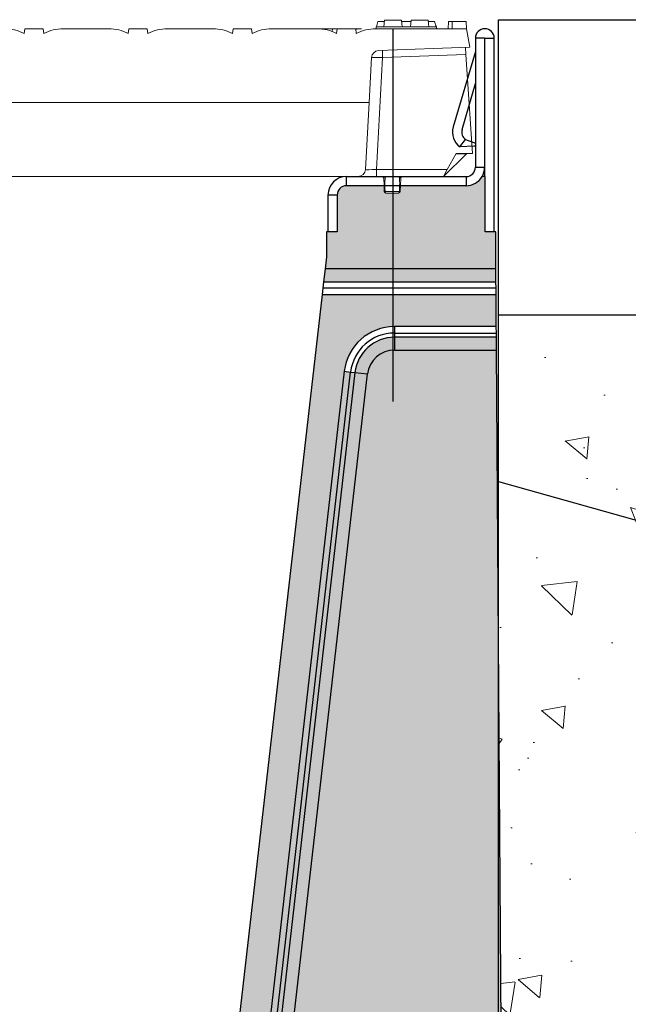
# Model space of a CAD drawing. Header units: metres. Extents: x 2158 to 2361, y 3646 to 3696.
# Tile 10 of 44: x 2200.593 to 2200.758, y 3668.589 to 3668.856. Entities that reach past the tile are written whole.
import ezdxf

# ---------------------------------------------------------------- set-up
doc = ezdxf.new("R2010")
doc.units = ezdxf.units.M
doc.header["$LTSCALE"] = 5
for name, color, linetype, lineweight in [('N-WE-RI-HWA-BETONVORM-V', 254, 'Continuous', 18), ('N-WE-RI-HWA_GOOT_LIJNGOOT-V gesloten', 253, 'Continuous', 18), ('N-WE-RI-HWA_uitstroombak-G', 3, 'Continuous', 25)]:
    doc.layers.add(name, color=color, linetype=linetype, lineweight=lineweight)
doc.layers.add('TM00_MAATVOERING', color=1, linetype='Continuous')
doc.styles.add('NLCS-ISO-M20-T25', font='NLCS-ISO.ttf', dxfattribs={"height": 0.05})
doc.dimstyles.new('NLCS-M20-T25-PIJL_L2_H1', dxfattribs={"dimscale": 0.02, "dimtxt": 2.5, "dimasz": 2.5, "dimexe": 2, "dimexo": 2, "dimgap": 0.7, "dimtad": 1, "dimzin": 0, "dimdsep": 46, "dimtxsty": 'NLCS-ISO-M20-T25', "dimcen": 0, "dimdle": 2, "dimclrd": 256, "dimclre": 256, "dimclrt": 256, "dimadec": 1, "dimazin": 0, "dimtfac": 1, "dimtdec": 3, "dimtofl": 0, "dimtmove": 0, "dimatfit": 3, "dimfxl": 2, "dimfxlon": 1, "dimtfillclr": 256, "dimtolj": 1, "dimtzin": 0, "dimlwd": -1, "dimlwe": -1, "dimarcsym": 0})
pattern_1 = [(140, (2199.205105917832, 3667.448532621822), (0.006375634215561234, 0.0728738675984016), [0.00762, -0.08381999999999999]), (85.00000000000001, (2199.205105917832, 3667.448532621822), (-0.076422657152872, -0.01409713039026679), [0.006096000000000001, -0.06705599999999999]), (190.451, (2199.205637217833, 3667.454605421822), (-0.07004667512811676, 0.0587770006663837), [0.006476, -0.071236]), (136.1842, (2199.184785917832, 3667.448532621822), (0.01681693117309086, 0.108431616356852), [0.01143, -0.1257299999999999]), (186.6356, (2199.186187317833, 3667.457568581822), (-0.0989702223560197, 0.09496169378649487), [0.009714, -0.106854]), (81.18400000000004, (2199.184785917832, 3667.448532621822), (-0.0989700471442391, 0.09496184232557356), [0.009144, -0.100584]), (111, (2199.189865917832, 3667.458692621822), (0.040906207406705, 0.06064595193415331), [0.00762, -0.08381999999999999]), (56.00000000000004, (2199.189865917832, 3667.458692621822), (-0.0736751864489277, 0.02472081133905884), [0.006096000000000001, -0.06705599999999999]), (161.4514, (2199.193274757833, 3667.463746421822), (-0.03276914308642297, 0.08536659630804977), [0.006475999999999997, -0.07123599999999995]), (127.5, (2199.205105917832, 3667.448532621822), (-0.03382201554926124, 0.00123544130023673), [0, -0.0662432, 0, -0.06807200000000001, 0, -0.06731]), (97.49999999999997, (2199.205105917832, 3667.448532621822), (-0.0400722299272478, 0.0267278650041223), [0, -0.0388112, 0, -0.0647192, 0, -0.025654]), (57.49999999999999, (2199.205105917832, 3667.425875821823), (0.002291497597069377, 0.05423623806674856), [0, -0.02539999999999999, 0, -0.07924799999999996, 0, -0.105156]), (47.5, (2199.205105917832, 3667.415715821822), (-0.01017059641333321, 0.05925167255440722), [0, -0.03302, 0, -0.0526288, 0, -0.074676])]

# ---------------------------------------------------------------- blocks, each defined once
blk = doc.blocks.new('rooster_drsn GUGI 300')
at = {"color": 7, "linetype": 'Continuous', "lineweight": 15}
for p, q in [((-942.5, 175), (-938.09182548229, 200)), ((-937.3925573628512, 210), (-938.09182548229, 200)), ((-938.09182548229, 200), (-815.2569121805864, 200)), ((-918.5500538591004, 210), (-937.3925573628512, 210)), ((-918.5500538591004, 210), (-918.3951263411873, 200)), ((-913.7910936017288, 210), (-918.5500538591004, 210)), ((-913.7910936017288, 210), (-913.09182548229, 200)), ((-877.7709163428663, 205), (-896.6727811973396, 205)), ((-894.8205080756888, 210), (-896.1602281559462, 205.0000965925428)), ((-858, 210), (-894.8205080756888, 210)), ((-886.0413012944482, 211.5), (-886.1989576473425, 210)), ((-862.9586987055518, 211.5), (-886.0413012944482, 211.5)), ((-872.6864891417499, 204.9999999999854), (-884.3211386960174, 204.9999999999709)), ((-858.8400573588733, 205), (-877.7709163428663, 205)), ((-862.9586987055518, 211.5), (-862.8010423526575, 210)), ((-858.8397459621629, 205), (-857.5, 200)), ((-858, 210), (-843.1794919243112, 210)), ((-850.0413012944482, 211.5), (-850.1989576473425, 210)), ((-850.0413012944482, 211.5), (-826.9586987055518, 211.5)), ((-843.1794919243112, 210), (-840.5, 200)), ((-818.1794919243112, 210), (-843.1794919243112, 210)), ((-826.9586987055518, 211.5), (-826.8010423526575, 210)), ((-818.1794919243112, 210), (-815.5, 200)), ((-816.1698729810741, 202.5), (-815.7627605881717, 202.5)), ((-815.7627605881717, 202.5), (-815.5, 200)), ((-789.9080671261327, 200), (-795.962751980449, 200)), ((-787.982437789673, 199.9675716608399), (-789.9080671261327, 200)), ((-787.9784560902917, 200), (-788.7765557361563, 193.5)), ((-787.9784560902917, 200), (-763.0284560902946, 200)), ((-762.2303564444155, 193.5), (-763.0284560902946, 200)), ((-763.0284560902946, 200), (-756.4087184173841, 200)), ((-737.6796110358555, 200), (-756.4087184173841, 200)), ((-737.6756293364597, 199.9675716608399), (-737.6796110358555, 200)), ((-735.75, 200), (-674.25, 200)), ((-647.7696435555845, 193.5), (-646.9715439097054, 200)), ((-646.9715439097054, 200), (-622.0284560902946, 200)), ((-622.0284560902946, 200), (-621.2303564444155, 193.5)), ((-594.75, 200), (-533.25, 200)), ((-506.7696435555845, 193.5), (-505.9715439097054, 200)), ((-505.9715439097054, 200), (-481.0284560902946, 200)), ((-481.0284560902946, 200), (-480.2303564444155, 193.5)), ((-453.75, 200), (-392.25, 200)), ((-365.7696435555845, 193.5), (-364.9715439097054, 200)), ((-364.9715439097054, 200), (-340.0284560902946, 200)), ((-340.0284560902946, 200), (-339.2303564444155, 193.5)), ((-312.75, 200), (-251.25, 200)), ((-224.7696435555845, 193.5), (-223.9715439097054, 200)), ((-223.9715439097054, 200), (-199.0284560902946, 200)), ((-199.0284560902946, 200), (-198.2303564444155, 193.5)), ((-171.75, 200), (-110.25, 200)), ((-83.76964355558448, 193.5), (-82.97154390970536, 200)), ((-82.97154390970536, 200), (-58.02845609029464, 200)), ((-58.02845609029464, 200), (-57.23035644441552, 193.5)), ((30.75, 200), (-30.75, 200)), ((58.02845609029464, 200), (57.23035644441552, 193.5)), ((82.97154390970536, 200), (58.02845609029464, 200)), ((83.76964355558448, 193.5), (82.97154390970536, 200)), ((171.75, 200), (110.25, 200)), ((199.0284560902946, 200), (198.2303564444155, 193.5)), ((223.9715439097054, 200), (199.0284560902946, 200)), ((224.7696435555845, 193.5), (223.9715439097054, 200)), ((312.75, 200), (251.25, 200)), ((340.0284560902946, 200), (339.2303564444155, 193.5)), ((364.9715439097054, 200), (340.0284560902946, 200)), ((365.7696435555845, 193.5), (364.9715439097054, 200)), ((453.75, 200), (392.25, 200)), ((481.0284560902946, 200), (480.2303564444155, 193.5)), ((505.9715439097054, 200), (481.0284560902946, 200)), ((506.7696435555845, 193.5), (505.9715439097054, 200)), ((594.75, 200), (533.25, 200)), ((622.0284560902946, 200), (621.2303564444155, 193.5)), ((646.9715439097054, 200), (622.0284560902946, 200)), ((647.7696435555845, 193.5), (646.9715439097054, 200)), ((735.75, 200), (674.25, 200)), ((737.6756293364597, 199.9675716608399), (737.6796110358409, 200)), ((737.6796110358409, 200), (756.4087184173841, 200)), ((763.0284560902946, 200), (756.4087184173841, 200)), ((762.2303564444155, 193.5), (763.0284560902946, 200)), ((787.9784560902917, 200), (763.0284560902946, 200)), ((787.9784560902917, 200), (788.7765557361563, 193.5)), ((787.982437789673, 199.9675716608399), (789.9080671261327, 200)), ((789.9080671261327, 200), (795.962751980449, 200)), ((938.09182548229, 200), (815.2569121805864, 200)), ((815.7627605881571, 202.5), (815.5, 200)), ((815.7627605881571, 202.5), (897.2372394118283, 202.5)), ((818.1794919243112, 210), (816.1698729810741, 202.5)), ((826.8010423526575, 210), (818.1794919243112, 210)), ((826.9586987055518, 211.5), (826.0127605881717, 202.5)), ((850.0413012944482, 211.5), (826.9586987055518, 211.5)), ((850.0413012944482, 211.5), (850.9872394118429, 202.5)), ((862.8010423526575, 210), (850.1989576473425, 210)), ((862.9586987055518, 211.5), (862.0127605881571, 202.5)), ((862.9586987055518, 211.5), (886.0413012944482, 211.5)), ((886.0413012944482, 211.5), (886.9872394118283, 202.5)), ((894.8205080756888, 210), (886.1989576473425, 210)), ((894.8205080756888, 210), (896.8301270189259, 202.5)), ((897.2372394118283, 202.5), (897.5, 200)), ((913.7910936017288, 210), (913.09182548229, 200)), ((913.7910936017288, 210), (918.5500538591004, 210)), ((918.5500538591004, 210), (918.3951263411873, 200)), ((918.5500538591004, 210), (937.3925573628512, 210)), ((937.3925573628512, 210), (938.09182548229, 200)), ((942.5, 175), (938.09182548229, 200)), ((-819.1149975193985, 170.3439621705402), (-942.5, 175)), ((-936.4581905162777, 174.7720071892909), (-937.1024403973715, 165.3125606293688)), ((819.1149975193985, 170.3439621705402), (942.5, 175)), ((937.1024403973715, 165.3125606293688), (936.4581905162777, 174.7720071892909)), ((-946.25, 31), (-937.1024403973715, 165.3125606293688)), ((-806.2089355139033, 100), (-809.5067209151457, 160.8918626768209)), ((806.2089355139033, 100), (809.5067209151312, 160.8918626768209)), ((946.25, 31), (937.1024403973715, 165.3125606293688)), ((806.2089355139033, 100), (-806.2089355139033, 100)), ((-801.3054217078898, 9.459211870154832), (-806.2089355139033, 100)), ((801.3054217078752, 9.459211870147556), (806.2089355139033, 100)), ((-923.9654227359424, 31), (-946.25, 31)), ((-938.1490725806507, 30.94999999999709), (-938.1999999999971, 31)), ((-938.1490725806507, 30.94999999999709), (-923.9376559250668, 30.94999999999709)), ((-906.8998601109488, 0.2698547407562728), (-938.1490725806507, 30.94999999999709)), ((-912.0127216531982, 9.476640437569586), (-923.9654227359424, 31)), ((906.8998601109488, 0.2698547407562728), (938.1490725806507, 30.94999999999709)), ((912.0127216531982, 9.476640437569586), (923.9654227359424, 31)), ((938.1490725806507, 30.94999999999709), (923.9376559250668, 30.94999999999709)), ((923.9654227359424, 31), (946.25, 31)), ((938.1490725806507, 30.94999999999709), (938.1999999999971, 31)), ((-912.0127216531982, 9.476640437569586), (-906.8998601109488, 0.2698547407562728)), ((-906.8998601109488, 0.2698547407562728), (-906.625, 0)), ((-906.625, 0), (-816.2858315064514, 0)), ((-816.2858315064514, 0), (-791.3200550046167, 0)), ((791.3200550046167, 0), (-791.3200550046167, 0)), ((791.3200550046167, 0), (816.2858315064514, 0)), ((816.2858315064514, 0), (906.625, 0)), ((906.625, 0), (906.8998601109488, 0.2698547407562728)), ((906.8998601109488, 0.2698547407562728), (912.0127216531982, 9.476640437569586)), ((826.0801838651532, -2.417112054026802), (826.400919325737, -12.08556027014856)), ((826.400919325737, -12.08556027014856), (826.6662180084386, -20.0828879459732)), ((828.0078386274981, -0.04861198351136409), (827.9991218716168, -0.05103674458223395)), ((847.0763704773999, -0.07120431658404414), (847.0495763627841, -0.05728255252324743)), ((848.3337819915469, -20.0828879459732), (848.599080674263, -12.08556027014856)), ((848.599080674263, -12.08556027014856), (848.9198161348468, -2.417112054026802)), ((829.164843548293, -22.5), (845.8351564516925, -22.5))]:
    blk.add_line(p, q, dxfattribs=at)
at = {"color": 8, "linetype": 'Continuous', "lineweight": 0}
for p, q in [((-858, 210), (-858, 201.8660254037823)), ((-756.0619956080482, 196.2713204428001), (-756.4087184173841, 200)), ((756.0619956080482, 196.2713204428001), (756.4087184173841, 200)), ((-937.1024403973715, 165.3125606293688), (-824.4954683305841, 161.0632409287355)), ((-824.4954683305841, 161.0632409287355), (-816.2858315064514, 9.476640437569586)), ((816.2858315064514, 9.476640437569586), (824.4954683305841, 161.0632409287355)), ((824.4954683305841, 161.0632409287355), (937.1024403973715, 165.3125606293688)), ((-816.2858315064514, 9.476640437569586), (-912.0127216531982, 9.476640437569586)), ((-816.2858315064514, 9.476640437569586), (-816.2858315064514, 0)), ((816.2858315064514, 0), (816.2858315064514, 9.476640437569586)), ((912.0127216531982, 9.476640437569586), (816.2858315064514, 9.476640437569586)), ((832.1339162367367, 0), (832.2555368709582, -0.1186738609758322)), ((827.5648424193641, -12.08556027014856), (847.4351575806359, -12.08556027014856)), ((828.3317565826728, -0.085061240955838), (828.3293854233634, -0.07858333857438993)), ((828.3317565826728, -0.085061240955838), (832.2555368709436, -0.1186738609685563)), ((832.2555368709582, -0.1186738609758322), (846.6842897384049, -0.1186738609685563)), ((846.7276593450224, -0.08154915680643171), (846.6842897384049, -0.1186738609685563)), ((847.0495763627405, -0.05728255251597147), (846.7276593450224, -0.08154915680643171)), ((847.1503587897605, -20.0828879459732), (827.8496412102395, -20.0828879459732))]:
    blk.add_line(p, q, dxfattribs=at)
at = {"color": 7, "linetype": 'Continuous', "lineweight": 15, "flags": 128}
for points in [[(-896.6727811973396, 205), (-897.0748409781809, 203.4998239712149), (-897.4769001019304, 201.9996477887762), (-898.0128205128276, 200)], [(-858.8400573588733, 205), (-858.4379996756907, 203.4998524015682), (-858.0359427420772, 201.9997046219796), (-857.5, 200)], [(896.6727892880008, 205), (897.0748648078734, 203.4997544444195), (897.4769399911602, 201.9995088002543), (898.012820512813, 200)]]:
    blk.add_lwpolyline(points, dxfattribs=at)
at = {"color": 8, "linetype": 'Continuous', "lineweight": 0, "flags": 128}
for points in [[(-877.7709163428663, 205), (-877.7713739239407, 203.4998028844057), (-877.7718300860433, 201.9996057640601), (-877.7724358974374, 200)], [(827.8496412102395, -20.0828879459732), (827.6716449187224, -15.08676956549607), (827.5648424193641, -12.08556027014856)], [(847.4351575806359, -12.08556027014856), (847.2573128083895, -17.08168973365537), (847.1503587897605, -20.0828879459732)], [(827.8496412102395, -20.0828879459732), (827.8821942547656, -20.55865692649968), (827.961985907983, -21.01385116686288), (828.0860775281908, -21.4317063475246), (828.2498989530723, -21.79683330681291), (828.4474168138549, -22.09578480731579), (828.6713567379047, -22.31755078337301), (828.9134712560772, -22.45396383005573), (829.164843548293, -22.5)], [(847.1503587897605, -20.0828879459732), (847.1178057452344, -20.55865692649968), (847.038014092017, -21.01385116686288), (846.9139224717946, -21.4317063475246), (846.7501010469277, -21.79683330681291), (846.5525831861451, -22.09578480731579), (846.3286432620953, -22.31755078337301), (846.0865287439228, -22.45396383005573), (845.8351564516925, -22.5)]]:
    blk.add_lwpolyline(points, dxfattribs=at)
at = {"color": 7, "linetype": 'Continuous', "lineweight": 15}
for centre, radius, start, end in [((-815.2569121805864, 142.8108248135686), 57.18917518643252, 62.41713911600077, 90), ((-735.75, 142.8108248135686), 57.18917518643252, 90, 117.5828608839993), ((-674.25, 142.8108248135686), 57.18917518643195, 62.41713911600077, 90), ((-594.75, 142.8108248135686), 57.18917518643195, 90, 117.5828608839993), ((-533.25, 142.8108248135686), 57.18917518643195, 62.41713911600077, 90), ((-453.75, 142.8108248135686), 57.18917518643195, 90, 117.5828608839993), ((-392.25, 142.8108248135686), 57.18917518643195, 62.41713911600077, 90), ((-312.75, 142.8108248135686), 57.18917518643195, 90, 117.5828608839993), ((-251.25, 142.8108248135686), 57.18917518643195, 62.41713911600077, 90), ((-171.75, 142.8108248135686), 57.18917518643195, 90, 117.5828608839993), ((-110.25, 142.8108248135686), 57.18917518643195, 62.41713911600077, 90), ((-30.75, 142.8108248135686), 57.18917518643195, 90, 117.5828608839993), ((30.75, 142.8108248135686), 57.18917518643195, 62.41713911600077, 90), ((110.25, 142.8108248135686), 57.18917518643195, 90, 117.5828608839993), ((171.75, 142.8108248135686), 57.18917518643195, 62.41713911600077, 90), ((251.25, 142.8108248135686), 57.18917518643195, 90, 117.5828608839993), ((312.75, 142.8108248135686), 57.18917518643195, 62.41713911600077, 90), ((392.25, 142.8108248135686), 57.18917518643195, 90, 117.5828608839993), ((453.75, 142.8108248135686), 57.18917518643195, 62.41713911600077, 90), ((533.25, 142.8108248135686), 57.18917518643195, 90, 117.5828608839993), ((594.75, 142.8108248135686), 57.18917518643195, 62.41713911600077, 90), ((674.25, 142.8108248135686), 57.18917518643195, 90, 117.5828608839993), ((735.75, 142.8108248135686), 57.18917518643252, 62.41713911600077, 90), ((815.2569121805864, 142.8108248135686), 57.18917518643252, 90, 117.5828608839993), ((-819.4920876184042, 160.3510745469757), 10.00000000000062, 3.100000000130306, 87.83892051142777), ((819.4920876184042, 160.3510745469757), 10.0000000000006, 92.16107948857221, 176.8999999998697), ((-791.3200550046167, 10), 10.00000000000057, 183.1000000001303, 270), ((791.3200550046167, 10), 10.00000000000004, 270, 356.8999999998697), ((823.5815583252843, -2.5), 2.500000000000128, 1.900000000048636, 90), ((851.4184416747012, -2.5), 2.5, 90, 178.0999999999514), ((829.164843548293, -20), 2.5, 181.9000000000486, 270), ((845.8351564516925, -20), 2.500000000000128, 270, 358.0999999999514)]:
    blk.add_arc(centre, radius, start, end, dxfattribs=at)
at = {"color": 8, "linetype": 'Continuous', "lineweight": 0}
for centre, radius, start, end in [((-795.9911449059, 166.7618040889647), 33.23820803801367, 76.25778707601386, 89.95105647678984), ((795.9911449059, 166.7618040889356), 33.23820803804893, 90.04894352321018, 103.7422129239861), ((351.3045884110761, 118.9834796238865), 1176.552795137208, 177.4888483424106, 177.950362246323), ((-351.30458843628, 118.9834796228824), 1176.552795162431, 2.049637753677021, 2.51115165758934), ((828.7658999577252, -2.634097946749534), 2.694467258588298, 106.533447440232, 175.3809597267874), ((826.9828808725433, -0.4277689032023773), 11.67230820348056, 267.1421444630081, 272.857855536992), ((868.9376875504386, -8.704813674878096), 41.51074272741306, 168.0152624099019, 184.6714964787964), ((828.420756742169, 2.428019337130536), 2.514656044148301, 260.3475669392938, 267.9717310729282), ((828.4001898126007, 2.420877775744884), 2.500463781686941, 260.9723339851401, 268.3773670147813), ((846.5783632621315, 2.399194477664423), 2.520095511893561, 272.4090073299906, 281.3974914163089), ((801.8619477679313, -8.93807249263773), 45.68177023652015, 356.0491733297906, 11.13151366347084), ((846.2204754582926, -2.641034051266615), 2.708612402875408, 4.74207548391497, 71.57939740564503), ((848.0171191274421, -0.4277689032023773), 11.67230820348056, 267.1421444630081, 272.857855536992), ((827.2579296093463, -8.269834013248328), 11.82786395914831, 267.1324716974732, 272.8675283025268), ((847.7420703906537, -8.269834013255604), 11.8278639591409, 267.1324716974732, 272.8675283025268)]:
    blk.add_arc(centre, radius, start, end, dxfattribs=at)
for centre, major_axis, ratio, start_param, end_param in [((-824.5096694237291, 160.5404172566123), (15.00297015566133, 0.3508870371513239), 0.03480688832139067, 0.001069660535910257, 1.569035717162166), ((824.5096694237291, 160.5404172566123), (15.00297015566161, -0.3508870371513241), 0.03480688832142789, 1.572556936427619, 3.140522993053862), ((-816.3566918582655, 10), (15.05128501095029, -0.5424151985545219), 0.03455782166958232, 4.718342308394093, 6.286308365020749), ((816.3566918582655, 10), (15.05128501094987, 0.5424151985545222), 0.03455782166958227, 3.138469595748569, 4.706435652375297)]:
    blk.add_ellipse(centre, major_axis=major_axis, ratio=ratio, start_param=start_param, end_param=end_param, dxfattribs=at)
blk = doc.blocks.new('*D37')
at = {"layer": 'Defpoints', "color": 0, "ltscale": 0.2, "transparency": 16777216}
for p in [(2200.713789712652, 3668.855152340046), (2200.713789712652, 3668.074249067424), (2200.994522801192, 3668.074249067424)]:
    blk.add_point(p, dxfattribs=at)
at = {"layer": 'TM00_MAATVOERING', "ltscale": 0.2, "transparency": 16777216}
for p, q in [((2200.954522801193, 3668.855152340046), (2201.034522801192, 3668.855152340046)), ((2200.994522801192, 3668.805152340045), (2200.994522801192, 3668.124249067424)), ((2200.954522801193, 3668.074249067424), (2201.034522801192, 3668.074249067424))]:
    blk.add_line(p, q, dxfattribs=at)
for points in [[(2200.986189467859, 3668.805152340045), (2201.002856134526, 3668.805152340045), (2200.994522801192, 3668.855152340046)], [(2200.986189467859, 3668.124249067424), (2201.002856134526, 3668.124249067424), (2200.994522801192, 3668.074249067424)]]:
    blk.add_solid(points, dxfattribs=at)
at = {"layer": 'TM00_MAATVOERING', "ltscale": 0.2, "transparency": 16777216, "insert": (2200.955522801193, 3668.464700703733), "char_height": 0.05, "attachment_point": 5, "rotation": 90, "style": 'NLCS-ISO-M20-T25'}
blk.add_mtext('\\A1;0.80', dxfattribs=at)

msp = doc.modelspace()

# ---------------------------------------------------------------- hatches: boundary and pattern name
at = {"layer": 'N-WE-RI-HWA-BETONVORM-V'}
h = msp.add_hatch(dxfattribs=at)
h.set_pattern_fill('ACO-BETON_LICHT', color=256, scale=0.02, pattern_type=2)
h.set_pattern_definition(pattern_1)
h.paths.add_polyline_path([(2200.86255072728, 3668.778102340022), (2200.792550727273, 3668.778102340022), (2200.792550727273, 3668.77560234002), (2200.722550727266, 3668.77560234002), (2200.722550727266, 3668.730602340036), (2200.870771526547, 3668.689003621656)])
h = msp.add_hatch(dxfattribs=at)
h.set_pattern_fill('ACO-BETON_LICHT', color=256, scale=0.02, pattern_type=2)
h.set_pattern_definition(pattern_1)
h.paths.add_polyline_path([(2200.870771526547, 3668.689003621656), (2200.722550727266, 3668.730602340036), (2200.722550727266, 3668.690179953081), (2200.724898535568, 3668.353886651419), (2200.7250035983, 3668.338837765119), (2200.725154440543, 3668.317231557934), (2200.725173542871, 3668.314495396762), (2200.725311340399, 3668.294757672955), (2200.725363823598, 3668.287240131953), (2200.725370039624, 3668.286349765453), (2200.72540284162, 3668.281651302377), (2200.725436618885, 3668.276813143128), (2200.725472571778, 3668.271663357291), (2200.725499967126, 3668.267739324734), (2200.72553591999, 3668.262589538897), (2200.725811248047, 3668.223152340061), (2200.68637404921, 3668.223152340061), (2200.681224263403, 3668.223152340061), (2200.677300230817, 3668.223152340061), (2200.672150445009, 3668.223152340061), (2200.526311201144, 3668.223152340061), (2200.526311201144, 3668.073856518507), (2200.870771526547, 3668.074550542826)])
at = {"layer": 'N-WE-RI-HWA_GOOT_LIJNGOOT-V gesloten', "ltscale": 0.2}
h = msp.add_hatch(color=256, dxfattribs=at)
h.dxf.hatch_style = 1
edge = h.paths.add_edge_path()
edge.add_ellipse((2200.705852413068, 3668.290164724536), major_axis=(0.006362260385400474, 0.006362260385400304), ratio=0.889126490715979, start_angle=138.3588567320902, end_angle=221.6411432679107, ccw=False)
edge.add_line((2200.69733899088, 3668.28916884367), (2200.69733899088, 3668.325184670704))
edge.add_ellipse((2200.709044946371, 3668.314848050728), major_axis=(-0.004256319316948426, 0.03212938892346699), ratio=0.3394004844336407, start_angle=39.49491648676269, end_angle=68.67837220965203, ccw=False)
edge.add_arc((2200.772935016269, 3668.317197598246), 0.07717283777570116, 151.6136862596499, 163.8040366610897, ccw=False)
edge.add_line((2200.705041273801, 3668.353886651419), (2200.724898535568, 3668.353886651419))
edge.add_line((2200.724898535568, 3668.353886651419), (2200.722020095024, 3668.766186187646))
edge.add_line((2200.722020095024, 3668.766186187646), (2200.69439670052, 3668.766186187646))
edge.add_arc((2200.69439670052, 3668.758882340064), 0.007303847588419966, 90, 173.4699999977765)
edge.add_line((2200.687140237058, 3668.75971295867), (2200.645990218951, 3668.400217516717))
edge.add_arc((2200.526311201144, 3668.413916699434), 0.1204605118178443, 270, 353.47000000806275, ccw=False)
edge.add_line((2200.526311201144, 3668.293456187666), (2200.526311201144, 3668.223152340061))
edge.add_line((2200.526311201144, 3668.223152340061), (2200.672150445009, 3668.223152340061))
edge.add_line((2200.672150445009, 3668.223152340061), (2200.725436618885, 3668.276813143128))
edge.add_line((2200.725436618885, 3668.276813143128), (2200.72540284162, 3668.281651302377))
edge.add_line((2200.72540284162, 3668.281651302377), (2200.703942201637, 3668.281651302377))
edge = h.paths.add_edge_path(flags=17)
edge.add_line((2200.724898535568, 3668.353886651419), (2200.705041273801, 3668.353886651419))
edge.add_ellipse((2200.72323978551, 3668.353886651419), major_axis=(0, 0.044), ratio=0.4136025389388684, start_angle=89.9999999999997, end_angle=109.9999999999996)
edge.add_line((2200.706138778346, 3668.338837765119), (2200.7250035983, 3668.338837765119))
edge.add_line((2200.7250035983, 3668.338837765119), (2200.724898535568, 3668.353886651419))
edge = h.paths.add_edge_path(flags=17)
edge.add_arc((2200.707699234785, 3668.324092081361), 0.01482802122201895, 96.04082118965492, 111.9798484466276)
edge.add_ellipse((2200.709044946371, 3668.314848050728), major_axis=(-0.004033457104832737, 0.03044708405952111), ratio=0.1953564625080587, start_angle=39.49491648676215, end_angle=68.67837220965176)
edge.add_line((2200.702037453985, 3668.325184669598), (2200.702927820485, 3668.318463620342))
edge.add_arc((2200.708999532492, 3668.310553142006), 0.009972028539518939, 92.49184776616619, 127.50815253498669, ccw=False)
edge.add_line((2200.708565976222, 3668.320515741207), (2200.706138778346, 3668.338837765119))
edge = h.paths.add_edge_path(flags=17)
edge.add_ellipse((2200.72323978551, 3668.353886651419), major_axis=(0, 0.044), ratio=0.4136025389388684, start_angle=89.99999999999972, end_angle=109.9999999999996, ccw=False)
edge.add_arc((2200.806471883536, 3668.32732170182), 0.1048516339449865, 165.323717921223, 174.241348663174)
edge.add_arc((2200.707699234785, 3668.324092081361), 0.01482802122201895, 96.04082118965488, 111.9798484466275, ccw=False)
h.paths.add_polyline_path([(2200.705041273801, 3668.353886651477, 0.0532406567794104), (2200.69882491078, 3668.338722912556), (2200.702149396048, 3668.337842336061, -0.03893015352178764)], flags=17)
edge = h.paths.add_edge_path(flags=17)
edge.add_ellipse((2200.709044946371, 3668.314848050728), major_axis=(-0.004033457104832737, 0.03044708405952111), ratio=0.1953564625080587, start_angle=39.49491648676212, end_angle=68.67837220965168, ccw=False)
edge.add_line((2200.702149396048, 3668.337842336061), (2200.69882491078, 3668.338722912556))
edge.add_ellipse((2200.709044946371, 3668.314848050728), major_axis=(-0.004256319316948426, 0.03212938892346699), ratio=0.3394004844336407, start_angle=39.49491648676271, end_angle=68.67837220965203)
edge.add_line((2200.697338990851, 3668.325184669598), (2200.702037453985, 3668.325184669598))
h.paths.add_polyline_path([(2200.702037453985, 3668.325184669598), (2200.69733899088, 3668.325184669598), (2200.69733899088, 3668.289168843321), (2200.702037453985, 3668.289168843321)], flags=17)
edge = h.paths.add_edge_path(flags=17)
edge.add_line((2200.710445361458, 3668.314495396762), (2200.707709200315, 3668.31517943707))
edge.add_ellipse((2200.710445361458, 3668.320343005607), major_axis=(-0.007999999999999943, 0), ratio=0.6868693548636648, start_angle=19.999999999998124, end_angle=70.00000000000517, ccw=False)
edge.add_line((2200.702927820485, 3668.318463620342), (2200.702927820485, 3668.290059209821))
edge.add_line((2200.702927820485, 3668.290059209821), (2200.710445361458, 3668.294757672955))
edge.add_line((2200.710445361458, 3668.294757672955), (2200.710445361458, 3668.314495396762))
h.paths.add_polyline_path([(2200.725173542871, 3668.314495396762), (2200.710445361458, 3668.314495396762), (2200.710445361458, 3668.294757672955), (2200.725311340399, 3668.294757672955)], flags=17)
edge = h.paths.add_edge_path(flags=17)
edge.add_line((2200.7250035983, 3668.338837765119), (2200.706138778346, 3668.338837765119))
edge.add_line((2200.706138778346, 3668.338837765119), (2200.708565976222, 3668.320515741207))
edge.add_ellipse((2200.710445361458, 3668.322395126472), major_axis=(0, 0.005494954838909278), ratio=0.3639702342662, start_angle=109.999999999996, end_angle=159.9999999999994)
edge.add_line((2200.709761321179, 3668.317231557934), (2200.725154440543, 3668.317231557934))
edge.add_line((2200.725154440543, 3668.317231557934), (2200.7250035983, 3668.338837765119))
h.paths.add_polyline_path([(2200.725154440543, 3668.317231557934), (2200.709761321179, 3668.317231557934), (2200.710445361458, 3668.314495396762), (2200.725173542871, 3668.314495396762)], flags=17)
h.paths.add_polyline_path([(2200.725311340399, 3668.294757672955), (2200.710445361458, 3668.294757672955), (2200.705746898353, 3668.287240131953), (2200.725363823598, 3668.287240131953)], flags=17)
h.paths.add_polyline_path([(2200.725370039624, 3668.286349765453), (2200.704856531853, 3668.286349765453), (2200.704856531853, 3668.281651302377), (2200.72540284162, 3668.281651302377)], flags=17)
edge = h.paths.add_edge_path(flags=17)
edge.add_ellipse((2200.705852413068, 3668.290164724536), major_axis=(-0.003218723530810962, -0.003218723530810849), ratio=0.6590564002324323, start_angle=-41.641143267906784, end_angle=41.641143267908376, ccw=False)
edge.add_line((2200.702037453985, 3668.289168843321), (2200.697338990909, 3668.289168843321))
edge.add_ellipse((2200.705852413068, 3668.290164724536), major_axis=(0.006362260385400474, 0.006362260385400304), ratio=0.889126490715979, start_angle=138.3588567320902, end_angle=221.6411432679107)
edge.add_line((2200.704856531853, 3668.281651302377), (2200.704856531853, 3668.286349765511))
h.paths.add_polyline_path([(2200.710445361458, 3668.294757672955), (2200.702927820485, 3668.290059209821, 0.3397029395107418), (2200.705746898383, 3668.287240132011)], flags=17)
h.paths.add_polyline_path([(2200.72553591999, 3668.262589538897), (2200.68637404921, 3668.223152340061), (2200.725811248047, 3668.223152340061)])
h.paths.add_polyline_path([(2200.72553591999, 3668.262589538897), (2200.725499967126, 3668.267739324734), (2200.681224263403, 3668.223152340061), (2200.68637404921, 3668.223152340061)])
h.paths.add_polyline_path([(2200.725499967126, 3668.267739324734), (2200.725472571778, 3668.271663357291), (2200.677300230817, 3668.223152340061), (2200.681224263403, 3668.223152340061)])
h.paths.add_polyline_path([(2200.725472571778, 3668.271663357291), (2200.725436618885, 3668.276813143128), (2200.672150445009, 3668.223152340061), (2200.677300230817, 3668.223152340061)])
h.paths.add_polyline_path([(2200.639680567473, 3668.40093975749), (2200.68083058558, 3668.760435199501, -0.373149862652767), (2200.694011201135, 3668.772531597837), (2200.694011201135, 3668.781227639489), (2200.674810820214, 3668.781227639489), (2200.63138940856, 3668.401888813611, -0.3812130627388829), (2200.526311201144, 3668.308152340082), (2200.526311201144, 3668.299807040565, 0.3812130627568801)])
h.paths.add_polyline_path([(2200.641401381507, 3668.400742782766), (2200.639680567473, 3668.40093975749, -0.3812130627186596), (2200.526311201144, 3668.299807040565), (2200.526311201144, 3668.298074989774, 0.3812130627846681)], flags=17)
h.paths.add_polyline_path([(2200.642548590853, 3668.400611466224), (2200.641401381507, 3668.400742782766, -0.3812130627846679), (2200.526311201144, 3668.298074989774), (2200.526311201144, 3668.296920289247, 0.3812130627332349)], flags=17)
h.paths.add_polyline_path([(2200.645990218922, 3668.400217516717), (2200.642548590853, 3668.400611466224, -0.3812130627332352), (2200.526311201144, 3668.296920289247), (2200.526311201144, 3668.293456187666, 0.3812130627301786)], flags=17)
h.paths.add_polyline_path([(2200.682551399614, 3668.760238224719), (2200.68083058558, 3668.760435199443), (2200.639680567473, 3668.40093975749), (2200.641401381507, 3668.400742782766)], flags=17)
h.paths.add_polyline_path([(2200.68369860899, 3668.760106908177), (2200.682551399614, 3668.760238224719), (2200.641401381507, 3668.400742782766), (2200.642548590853, 3668.400611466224)], flags=17)
h.paths.add_polyline_path([(2200.687140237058, 3668.75971295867), (2200.68369860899, 3668.760106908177), (2200.642548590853, 3668.400611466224), (2200.645990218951, 3668.400217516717)], flags=17)
h.paths.add_polyline_path([(2200.721915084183, 3668.781227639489), (2200.694011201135, 3668.781227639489), (2200.694011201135, 3668.772531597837, -0.007059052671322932), (2200.69439670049, 3668.772537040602), (2200.721975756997, 3668.772537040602)])
h.paths.add_polyline_path([(2200.721995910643, 3668.769650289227), (2200.69439670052, 3668.769650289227), (2200.69439670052, 3668.766186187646), (2200.722020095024, 3668.766186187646)])
h.paths.add_polyline_path([(2200.694011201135, 3668.769643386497, 0.3709946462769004), (2200.683698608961, 3668.760106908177), (2200.687140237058, 3668.75971295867, -0.3661682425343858), (2200.694011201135, 3668.766176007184)], flags=17)
h.paths.add_polyline_path([(2200.694011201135, 3668.808652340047), (2200.69205409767, 3668.808652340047), (2200.692047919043, 3668.80866169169, -0.3492214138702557), (2200.691644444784, 3668.809135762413), (2200.691593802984, 3668.810662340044), (2200.681411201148, 3668.810662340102, 0.4142135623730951), (2200.678901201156, 3668.808152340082), (2200.678901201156, 3668.798162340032), (2200.675981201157, 3668.798162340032), (2200.675981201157, 3668.791452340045), (2200.675603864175, 3668.788155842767), (2200.694011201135, 3668.788155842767)])
h.paths.add_polyline_path([(2200.72184370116, 3668.798162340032), (2200.718921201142, 3668.798162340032), (2200.718921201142, 3668.813152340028), (2200.718911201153, 3668.813152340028), (2200.718129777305, 3668.813152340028, -0.2676390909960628), (2200.713811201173, 3668.810662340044), (2200.696028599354, 3668.810662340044), (2200.695977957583, 3668.809135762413, -0.404533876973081), (2200.695478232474, 3668.808652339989), (2200.694011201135, 3668.808652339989), (2200.694011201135, 3668.788155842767), (2200.721866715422, 3668.788155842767), (2200.72184370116, 3668.791452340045)])
h.paths.add_polyline_path([(2200.721866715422, 3668.788155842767), (2200.694011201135, 3668.788155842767), (2200.694011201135, 3668.784691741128), (2200.721890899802, 3668.784691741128)])
h.paths.add_polyline_path([(2200.694011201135, 3668.788155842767), (2200.675603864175, 3668.788155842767), (2200.67520734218, 3668.784691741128), (2200.694011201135, 3668.784691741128)])

# ---------------------------------------------------------------- linework, layer by layer
at = {"layer": 'N-WE-RI-HWA_uitstroombak-G', "ltscale": 0.2}
for p, q in [((2200.694011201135, 3668.853152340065), (2200.694011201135, 3668.752272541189)), ((2200.718811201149, 3668.850602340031), (2200.716311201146, 3668.850602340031)), ((2200.716311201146, 3668.850602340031), (2200.716311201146, 3668.81565234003)), ((2200.718811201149, 3668.850602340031), (2200.718811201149, 3668.81565234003)), ((2200.718911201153, 3668.850602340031), (2200.721411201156, 3668.850602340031)), ((2200.718911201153, 3668.813152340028), (2200.718911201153, 3668.850602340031)), ((2200.721411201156, 3668.798162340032), (2200.721411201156, 3668.850602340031)), ((2200.716311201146, 3668.846952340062), (2200.710314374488, 3668.826563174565)), ((2200.712709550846, 3668.825846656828), (2200.716311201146, 3668.838304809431)), ((2200.71211120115, 3668.821152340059), (2200.713611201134, 3668.823152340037)), ((2200.713611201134, 3668.823152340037), (2200.716311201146, 3668.822217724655)), ((2200.71594404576, 3668.821334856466), (2200.71211120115, 3668.821152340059)), ((2200.716311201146, 3668.82134301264), (2200.71594404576, 3668.821334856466)), ((2200.716311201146, 3668.81565234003), (2200.718811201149, 3668.81565234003)), ((2200.681411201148, 3668.813152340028), (2200.713811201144, 3668.813152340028)), ((2200.681411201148, 3668.810662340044), (2200.681411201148, 3668.813152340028)), ((2200.713811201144, 3668.813152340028), (2200.713811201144, 3668.810662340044)), ((2200.718921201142, 3668.813152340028), (2200.718129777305, 3668.813152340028)), ((2200.718921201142, 3668.798162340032), (2200.718921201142, 3668.813152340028)), ((2200.713811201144, 3668.810662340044), (2200.681411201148, 3668.810662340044)), ((2200.676411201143, 3668.808152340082), (2200.676411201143, 3668.798162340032)), ((2200.678901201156, 3668.808152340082), (2200.676411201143, 3668.808152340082)), ((2200.678901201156, 3668.808152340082), (2200.678901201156, 3668.798162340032)), ((2200.676411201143, 3668.804873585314), (2200.676382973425, 3668.803256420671)), ((2200.676411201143, 3668.803255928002), (2200.676382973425, 3668.803256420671)), ((2200.678901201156, 3668.798162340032), (2200.675981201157, 3668.798162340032)), ((2200.675981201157, 3668.798162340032), (2200.675981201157, 3668.791452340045)), ((2200.72184370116, 3668.798162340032), (2200.718921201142, 3668.798162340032)), ((2200.72184370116, 3668.791452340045), (2200.72184370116, 3668.798162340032)), ((2200.675981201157, 3668.791452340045), (2200.675603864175, 3668.788155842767)), ((2200.721866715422, 3668.788155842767), (2200.72184370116, 3668.791452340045)), ((2200.675603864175, 3668.788155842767), (2200.67520734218, 3668.784691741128)), ((2200.721866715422, 3668.788155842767), (2200.675603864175, 3668.788155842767)), ((2200.721890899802, 3668.784691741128), (2200.721866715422, 3668.788155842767)), ((2200.67520734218, 3668.784691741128), (2200.675009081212, 3668.782959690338)), ((2200.67520734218, 3668.784691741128), (2200.721890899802, 3668.784691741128)), ((2200.721902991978, 3668.782959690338), (2200.721890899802, 3668.784691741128)), ((2200.675009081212, 3668.782959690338), (2200.674810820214, 3668.781227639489)), ((2200.721902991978, 3668.782959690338), (2200.675009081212, 3668.782959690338)), ((2200.721915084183, 3668.781227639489), (2200.721902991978, 3668.782959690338)), ((2200.674810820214, 3668.781227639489), (2200.631389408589, 3668.401888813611)), ((2200.674810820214, 3668.781227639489), (2200.721915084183, 3668.781227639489)), ((2200.721975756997, 3668.772537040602), (2200.721915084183, 3668.781227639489)), ((2200.69439670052, 3668.772537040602), (2200.69439670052, 3668.770804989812)), ((2200.721975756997, 3668.772537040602), (2200.69439670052, 3668.772537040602)), ((2200.721987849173, 3668.770804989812), (2200.721975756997, 3668.772537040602)), ((2200.69439670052, 3668.770804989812), (2200.69439670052, 3668.769650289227)), ((2200.69439670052, 3668.770804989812), (2200.721987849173, 3668.770804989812)), ((2200.69439670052, 3668.769650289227), (2200.69439670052, 3668.766186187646)), ((2200.721995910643, 3668.769650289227), (2200.69439670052, 3668.769650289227)), ((2200.721995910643, 3668.769650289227), (2200.721987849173, 3668.770804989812)), ((2200.722020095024, 3668.766186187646), (2200.721995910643, 3668.769650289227)), ((2200.69439670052, 3668.766186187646), (2200.722020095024, 3668.766186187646)), ((2200.724898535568, 3668.353886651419), (2200.722020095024, 3668.766186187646)), ((2200.68083058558, 3668.760435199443), (2200.639680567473, 3668.40093975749)), ((2200.641401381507, 3668.400742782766), (2200.682551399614, 3668.760238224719)), ((2200.68369860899, 3668.760106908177), (2200.642548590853, 3668.400611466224)), ((2200.645990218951, 3668.400217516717), (2200.687140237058, 3668.75971295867)), ((2200.68083058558, 3668.760435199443), (2200.682551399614, 3668.760238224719)), ((2200.682551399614, 3668.760238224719), (2200.68369860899, 3668.760106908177)), ((2200.68369860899, 3668.760106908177), (2200.687140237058, 3668.75971295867))]:
    msp.add_line(p, q, dxfattribs=at)
msp.add_lwpolyline([(2200.722550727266, 3668.855602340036), (2200.792550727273, 3668.855602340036), (2200.792550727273, 3668.77560234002), (2200.722550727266, 3668.77560234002)], close=True, dxfattribs=at)
for points in [[(2200.722550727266, 3668.535899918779), (2200.722550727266, 3668.850602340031)], [(2200.722550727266, 3668.730602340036), (2200.870771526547, 3668.689003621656), (2200.870771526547, 3668.074540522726), (2200.526311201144, 3668.073846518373)]]:
    msp.add_lwpolyline(points, dxfattribs=at)
for centre, radius, start, end in [((2200.718861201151, 3668.850602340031), 0.002550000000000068, 0, 180), ((2200.718861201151, 3668.850602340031), 5.000000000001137e-05, 0, 180), ((2200.715111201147, 3668.825152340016), 0.005000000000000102, 163.6104267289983, 233.1301016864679), ((2200.715111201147, 3668.825152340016), 0.00249999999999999, 163.8754239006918, 233.1301016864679), ((2200.713811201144, 3668.81565234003), 0.002500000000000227, 270, 0), ((2200.713811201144, 3668.81565234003), 0.005000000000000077, 329.9999985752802, 0), ((2200.681411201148, 3668.808152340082), 0.005000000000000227, 90, 180), ((2200.713811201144, 3668.81565234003), 0.004990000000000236, 270, 329.9336851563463), ((2200.681411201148, 3668.808152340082), 0.002510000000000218, 90, 180), ((2200.69439670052, 3668.758882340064), 0.0136547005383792, 90, 173.4699989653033), ((2200.69439670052, 3668.758882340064), 0.01192264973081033, 90, 173.4699989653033), ((2200.69439670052, 3668.758882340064), 0.01076794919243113, 90, 173.4699989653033), ((2200.69439670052, 3668.758882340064), 0.007303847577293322, 90, 173.4699989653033)]:
    msp.add_arc(centre, radius, start, end, dxfattribs=at)

# ---------------------------------------------------------------- block references
at = {"layer": 'N-WE-RI-HWA_uitstroombak-G', "ltscale": 0.2, "xscale": 0.0002, "yscale": 0.0002, "zscale": 0.0002}
msp.add_blockref('rooster_drsn GUGI 300', (2200.526311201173, 3668.813152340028), dxfattribs=at)

# ---------------------------------------------------------------- dimensions: what is measured, and where the dimension line sits
at = {"layer": 'TM00_MAATVOERING', "ltscale": 0.2}
dim = msp.add_linear_dim(base=(2200.994522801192, 3668.074249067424), p1=(2200.713789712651, 3668.855152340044), p2=(2200.713789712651, 3668.074249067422), angle=90, text='0.80', dimstyle='NLCS-M20-T25-PIJL_L2_H1', dxfattribs=at)
dim.commit()
dim.dimension.update_dxf_attribs({"geometry": '*D37', "text_midpoint": (2200.955522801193, 3668.464700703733)})

doc.saveas('drawing.dxf')
